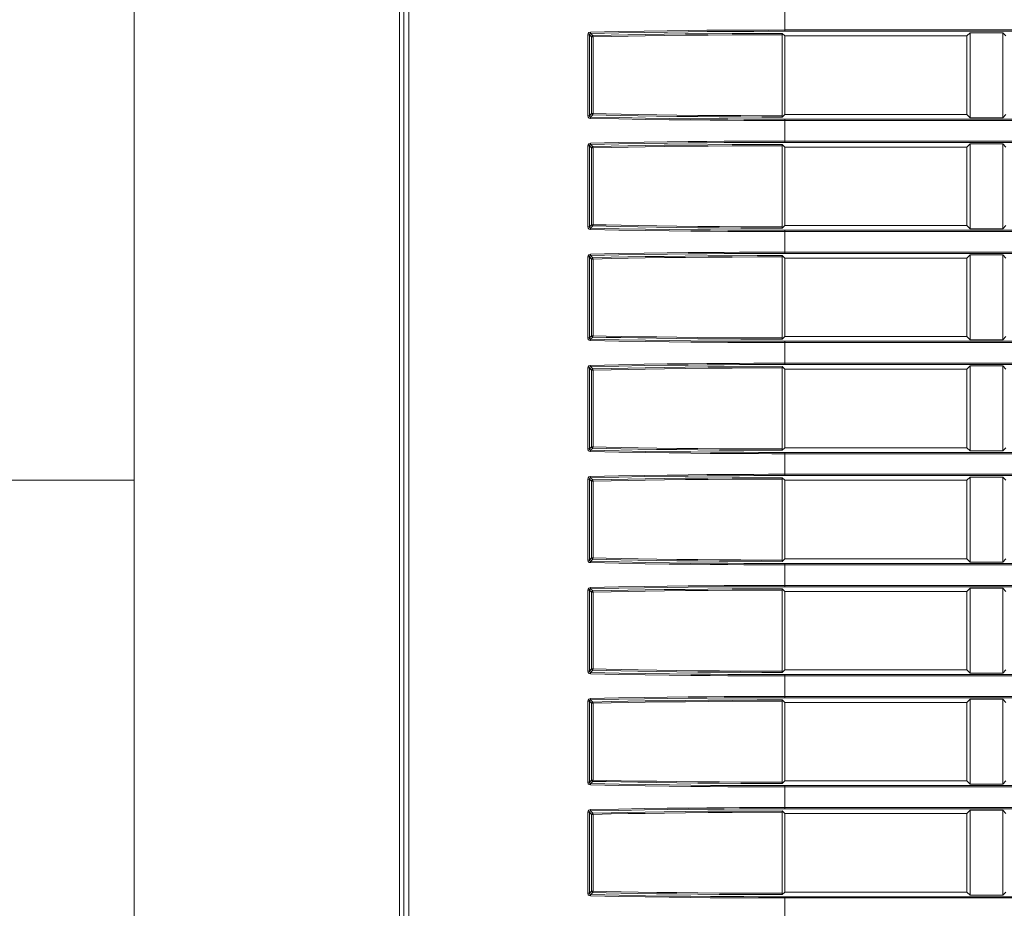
# Model space of a CAD drawing. Header units: millimetres. Extents: x 3925 to 5043, y -86 to 778.
# Tile 113 of 159: x 4680 to 4699, y 267 to 284. Entities that reach past the tile are written whole.
import ezdxf

# ---------------------------------------------------------------- set-up
doc = ezdxf.new("R2010")
doc.units = ezdxf.units.MM
doc.header["$LTSCALE"] = 46.255
doc.layers.add('H30-LEFT-COVDXF_CONTINUOUS_LINE', color=7, linetype='CONTINUOUS')
doc.layers.add('H30K-FRONT-CDXF_CONTINUOUS_LINE', color=7, linetype='CONTINUOUS')

msp = doc.modelspace()

# ---------------------------------------------------------------- linework, layer by layer
at = {"layer": 'H30-LEFT-COVDXF_CONTINUOUS_LINE', "color": 7, "linetype": 'Continuous', "lineweight": 0}
for p, q in [((4687.461, 297.7037), (4687.461, 258.6796)), ((4687.5563, 297.6957), (4687.5563, 258.6904)), ((4694.7786, 284.2056), (4694.7786, 284.6518)), ((4690.9972, 282.5833), (4690.9972, 284.1391)), ((4690.9972, 284.1391), (4691.0269, 284.1391)), ((4691.0269, 282.5833), (4691.0269, 284.1391)), ((4691.0269, 284.1391), (4691.0673, 284.0987)), ((4691.0505, 284.1651), (4691.0922, 284.1235)), ((4694.7299, 284.1649), (4694.7786, 284.1162)), ((4694.7326, 282.5823), (4694.7326, 284.1401)), ((4694.7786, 284.2304), (4717.7792, 284.2304)), ((4694.7786, 284.2056), (4717.7792, 284.2056)), ((4694.7786, 282.6062), (4694.7786, 284.1162)), ((4698.2786, 284.1162), (4694.7786, 284.1162)), ((4698.34, 284.1776), (4698.2786, 284.1162)), ((4698.2786, 284.1162), (4698.2786, 282.6062)), ((4698.34, 282.5448), (4698.34, 284.1776)), ((4698.34, 284.1776), (4698.9672, 284.1776)), ((4698.9672, 284.1776), (4698.9672, 282.5448)), ((4699.0286, 284.1162), (4698.9672, 284.1776)), ((4691.0673, 284.0987), (4691.0673, 282.6237)), ((4691.0673, 284.0987), (4691.097, 284.0987)), ((4691.097, 284.0987), (4691.097, 282.6237)), ((4691.0269, 282.5833), (4691.0673, 282.6237)), ((4691.0505, 282.5573), (4691.0922, 282.5989)), ((4691.0673, 282.6237), (4691.097, 282.6237)), ((4694.7786, 282.6062), (4694.7299, 282.5575)), ((4694.7786, 282.6062), (4698.2786, 282.6062)), ((4698.2786, 282.6062), (4698.34, 282.5448)), ((4698.9672, 282.5448), (4699.0286, 282.6062)), ((4691.0269, 282.5833), (4690.9972, 282.5833)), ((4694.7786, 282.0706), (4694.7786, 282.5168)), ((4717.7792, 282.5168), (4694.7786, 282.5168)), ((4717.7792, 282.492), (4694.7786, 282.492)), ((4698.9672, 282.5448), (4698.34, 282.5448)), ((4691.0505, 282.0301), (4691.0922, 281.9885)), ((4694.7299, 282.0299), (4694.7786, 281.9812)), ((4694.7786, 282.0954), (4717.7792, 282.0954)), ((4694.7786, 282.0706), (4717.7792, 282.0706)), ((4698.34, 282.0426), (4698.2786, 281.9812)), ((4698.34, 280.4098), (4698.34, 282.0426)), ((4698.34, 282.0426), (4698.9672, 282.0426)), ((4698.9672, 282.0426), (4698.9672, 280.4098)), ((4699.0286, 281.9812), (4698.9672, 282.0426)), ((4690.9972, 280.4483), (4690.9972, 282.0041)), ((4690.9972, 282.0041), (4691.0269, 282.0041)), ((4691.0269, 280.4483), (4691.0269, 282.0041)), ((4691.0269, 282.0041), (4691.0673, 281.9637)), ((4691.0673, 281.9637), (4691.0673, 280.4887)), ((4691.0673, 281.9637), (4691.097, 281.9637)), ((4691.097, 281.9637), (4691.097, 280.4887)), ((4694.7326, 280.4473), (4694.7326, 282.0051)), ((4694.7786, 280.4712), (4694.7786, 281.9812)), ((4698.2786, 281.9812), (4694.7786, 281.9812)), ((4698.2786, 281.9812), (4698.2786, 280.4712)), ((4691.0269, 280.4483), (4690.9972, 280.4483)), ((4691.0269, 280.4483), (4691.0673, 280.4887)), ((4691.0505, 280.4223), (4691.0922, 280.4639)), ((4691.0673, 280.4887), (4691.097, 280.4887)), ((4694.7786, 280.4712), (4694.7299, 280.4225)), ((4694.7786, 280.4712), (4698.2786, 280.4712)), ((4694.7786, 279.9356), (4694.7786, 280.3818)), ((4717.7792, 280.3818), (4694.7786, 280.3818)), ((4717.7792, 280.357), (4694.7786, 280.357)), ((4698.2786, 280.4712), (4698.34, 280.4098)), ((4698.9672, 280.4098), (4698.34, 280.4098)), ((4698.9672, 280.4098), (4699.0286, 280.4712)), ((4694.7786, 279.9604), (4717.7792, 279.9604)), ((4690.9972, 278.3133), (4690.9972, 279.8691)), ((4690.9972, 279.8691), (4691.0269, 279.8691)), ((4691.0269, 278.3133), (4691.0269, 279.8691)), ((4691.0269, 279.8691), (4691.0673, 279.8287)), ((4691.0505, 279.8951), (4691.0922, 279.8535)), ((4691.0673, 279.8287), (4691.0673, 278.3537)), ((4691.0673, 279.8287), (4691.097, 279.8287)), ((4691.097, 279.8287), (4691.097, 278.3537)), ((4694.7299, 279.8949), (4694.7786, 279.8462)), ((4694.7326, 278.3123), (4694.7326, 279.8701)), ((4694.7786, 279.9356), (4717.7792, 279.9356)), ((4694.7786, 278.3362), (4694.7786, 279.8462)), ((4698.2786, 279.8462), (4694.7786, 279.8462)), ((4698.34, 279.9076), (4698.2786, 279.8462)), ((4698.2786, 279.8462), (4698.2786, 278.3362)), ((4698.34, 278.2748), (4698.34, 279.9076)), ((4698.34, 279.9076), (4698.9672, 279.9076)), ((4698.9672, 279.9076), (4698.9672, 278.2748)), ((4699.0286, 279.8462), (4698.9672, 279.9076)), ((4691.0269, 278.3133), (4690.9972, 278.3133)), ((4691.0269, 278.3133), (4691.0673, 278.3537)), ((4691.0505, 278.2873), (4691.0922, 278.3289)), ((4691.0673, 278.3537), (4691.097, 278.3537)), ((4694.7786, 278.3362), (4694.7299, 278.2875)), ((4694.7786, 278.3362), (4698.2786, 278.3362)), ((4694.7786, 277.8006), (4694.7786, 278.2468)), ((4717.7792, 278.2468), (4694.7786, 278.2468)), ((4698.2786, 278.3362), (4698.34, 278.2748)), ((4698.9672, 278.2748), (4698.34, 278.2748)), ((4698.9672, 278.2748), (4699.0286, 278.3362)), ((4717.7792, 278.222), (4694.7786, 278.222)), ((4690.9972, 276.1783), (4690.9972, 277.7341)), ((4690.9972, 277.7341), (4691.0269, 277.7341)), ((4691.0269, 276.1783), (4691.0269, 277.7341)), ((4691.0269, 277.7341), (4691.0673, 277.6937)), ((4691.0505, 277.7601), (4691.0922, 277.7185)), ((4691.0673, 277.6937), (4691.0673, 276.2187)), ((4691.0673, 277.6937), (4691.097, 277.6937)), ((4691.097, 277.6937), (4691.097, 276.2187)), ((4694.7299, 277.7599), (4694.7786, 277.7112)), ((4694.7326, 276.1773), (4694.7326, 277.7351)), ((4694.7786, 277.8254), (4717.7792, 277.8254)), ((4694.7786, 277.8006), (4717.7792, 277.8006)), ((4694.7786, 276.2012), (4694.7786, 277.7112)), ((4698.2786, 277.7112), (4694.7786, 277.7112)), ((4698.34, 277.7726), (4698.2786, 277.7112)), ((4698.2786, 277.7112), (4698.2786, 276.2012)), ((4698.34, 276.1398), (4698.34, 277.7726)), ((4698.34, 277.7726), (4698.9672, 277.7726)), ((4698.9672, 277.7726), (4698.9672, 276.1398)), ((4699.0286, 277.7112), (4698.9672, 277.7726)), ((4691.0269, 276.1783), (4690.9972, 276.1783)), ((4691.0269, 276.1783), (4691.0673, 276.2187)), ((4691.0505, 276.1523), (4691.0922, 276.1939)), ((4691.0673, 276.2187), (4691.097, 276.2187)), ((4694.7786, 276.2012), (4694.7299, 276.1525)), ((4694.7786, 276.2012), (4698.2786, 276.2012)), ((4698.2786, 276.2012), (4698.34, 276.1398)), ((4698.9672, 276.1398), (4699.0286, 276.2012)), ((4694.7786, 275.6656), (4694.7786, 276.1118)), ((4717.7792, 276.1118), (4694.7786, 276.1118)), ((4717.7792, 276.087), (4694.7786, 276.087)), ((4698.9672, 276.1398), (4698.34, 276.1398)), ((4690.9972, 274.0433), (4690.9972, 275.5991)), ((4690.9972, 275.5991), (4691.0269, 275.5991)), ((4691.0269, 274.0433), (4691.0269, 275.5991)), ((4691.0269, 275.5991), (4691.0673, 275.5587)), ((4691.0505, 275.6251), (4691.0922, 275.5835)), ((4694.7299, 275.6249), (4694.7786, 275.5762)), ((4694.7326, 274.0423), (4694.7326, 275.6001)), ((4694.7786, 275.6904), (4717.7792, 275.6904)), ((4694.7786, 275.6656), (4717.7792, 275.6656)), ((4698.34, 275.6376), (4698.2786, 275.5762)), ((4698.34, 274.0048), (4698.34, 275.6376)), ((4698.34, 275.6376), (4698.9672, 275.6376)), ((4698.9672, 275.6376), (4698.9672, 274.0048)), ((4699.0286, 275.5762), (4698.9672, 275.6376)), ((4691.0673, 275.5587), (4691.0673, 274.0837)), ((4691.0673, 275.5587), (4691.097, 275.5587)), ((4691.097, 275.5587), (4691.097, 274.0837)), ((4694.7786, 274.0662), (4694.7786, 275.5762)), ((4698.2786, 275.5762), (4694.7786, 275.5762)), ((4698.2786, 275.5762), (4698.2786, 274.0662)), ((4691.0269, 274.0433), (4690.9972, 274.0433)), ((4691.0269, 274.0433), (4691.0673, 274.0837)), ((4691.0505, 274.0173), (4691.0922, 274.0589)), ((4691.0673, 274.0837), (4691.097, 274.0837)), ((4694.7786, 274.0662), (4694.7299, 274.0175)), ((4694.7786, 274.0662), (4698.2786, 274.0662)), ((4694.7786, 273.5306), (4694.7786, 273.9768)), ((4717.7792, 273.9768), (4694.7786, 273.9768)), ((4717.7792, 273.952), (4694.7786, 273.952)), ((4698.2786, 274.0662), (4698.34, 274.0048)), ((4698.9672, 274.0048), (4698.34, 274.0048)), ((4698.9672, 274.0048), (4699.0286, 274.0662)), ((4694.7786, 273.5554), (4717.7792, 273.5554)), ((4694.7786, 273.5306), (4717.7792, 273.5306)), ((4690.9972, 271.9083), (4690.9972, 273.4641)), ((4690.9972, 273.4641), (4691.0269, 273.4641)), ((4691.0269, 271.9083), (4691.0269, 273.4641)), ((4691.0269, 273.4641), (4691.0673, 273.4237)), ((4691.0505, 273.4901), (4691.0922, 273.4485)), ((4691.0673, 273.4237), (4691.0673, 271.9487)), ((4691.0673, 273.4237), (4691.097, 273.4237)), ((4691.097, 273.4237), (4691.097, 271.9487)), ((4694.7299, 273.4899), (4694.7786, 273.4412)), ((4694.7326, 271.9073), (4694.7326, 273.4651)), ((4694.7786, 271.9312), (4694.7786, 273.4412)), ((4698.2786, 273.4412), (4694.7786, 273.4412)), ((4698.34, 273.5026), (4698.2786, 273.4412)), ((4698.2786, 273.4412), (4698.2786, 271.9312)), ((4698.34, 271.8698), (4698.34, 273.5026)), ((4698.34, 273.5026), (4698.9672, 273.5026)), ((4698.9672, 273.5026), (4698.9672, 271.8698)), ((4699.0286, 273.4412), (4698.9672, 273.5026)), ((4691.0269, 271.9083), (4690.9972, 271.9083)), ((4691.0269, 271.9083), (4691.0673, 271.9487)), ((4691.0505, 271.8823), (4691.0922, 271.9239)), ((4691.0673, 271.9487), (4691.097, 271.9487)), ((4694.7786, 271.9312), (4694.7299, 271.8825)), ((4694.7786, 271.9312), (4698.2786, 271.9312)), ((4694.7786, 271.3956), (4694.7786, 271.8418)), ((4717.7792, 271.8418), (4694.7786, 271.8418)), ((4717.7792, 271.817), (4694.7786, 271.817)), ((4698.2786, 271.9312), (4698.34, 271.8698)), ((4698.9672, 271.8698), (4698.34, 271.8698)), ((4698.9672, 271.8698), (4699.0286, 271.9312)), ((4690.9972, 269.7733), (4690.9972, 271.3291)), ((4690.9972, 271.3291), (4691.0269, 271.3291)), ((4691.0269, 269.7733), (4691.0269, 271.3291)), ((4691.0269, 271.3291), (4691.0673, 271.2887)), ((4691.0505, 271.3551), (4691.0922, 271.3135)), ((4691.0673, 271.2887), (4691.0673, 269.8137)), ((4691.0673, 271.2887), (4691.097, 271.2887)), ((4691.097, 271.2887), (4691.097, 269.8137)), ((4694.7299, 271.3549), (4694.7786, 271.3062)), ((4694.7326, 269.7723), (4694.7326, 271.3301)), ((4694.7786, 271.4204), (4717.7792, 271.4204)), ((4694.7786, 271.3956), (4717.7792, 271.3956)), ((4694.7786, 269.7962), (4694.7786, 271.3062)), ((4698.2786, 271.3062), (4694.7786, 271.3062)), ((4698.34, 271.3676), (4698.2786, 271.3062)), ((4698.2786, 271.3062), (4698.2786, 269.7962)), ((4698.34, 269.7348), (4698.34, 271.3676)), ((4698.34, 271.3676), (4698.9672, 271.3676)), ((4698.9672, 271.3676), (4698.9672, 269.7348)), ((4699.0286, 271.3062), (4698.9672, 271.3676)), ((4691.0269, 269.7733), (4690.9972, 269.7733)), ((4691.0269, 269.7733), (4691.0673, 269.8137)), ((4691.0505, 269.7473), (4691.0922, 269.7889)), ((4691.0673, 269.8137), (4691.097, 269.8137)), ((4694.7786, 269.7962), (4694.7299, 269.7475)), ((4694.7786, 269.7962), (4698.2786, 269.7962)), ((4698.2786, 269.7962), (4698.34, 269.7348)), ((4698.9672, 269.7348), (4698.34, 269.7348)), ((4698.9672, 269.7348), (4699.0286, 269.7962)), ((4694.7786, 269.2606), (4694.7786, 269.7068)), ((4717.7792, 269.7068), (4694.7786, 269.7068)), ((4717.7792, 269.682), (4694.7786, 269.682)), ((4690.9972, 267.6383), (4690.9972, 269.1941)), ((4690.9972, 269.1941), (4691.0269, 269.1941)), ((4691.0269, 267.6383), (4691.0269, 269.1941)), ((4691.0269, 269.1941), (4691.0673, 269.1537)), ((4691.0505, 269.2201), (4691.0922, 269.1785)), ((4694.7299, 269.2199), (4694.7786, 269.1712)), ((4694.7326, 267.6373), (4694.7326, 269.1951)), ((4694.7786, 269.2854), (4717.7792, 269.2854)), ((4694.7786, 269.2606), (4717.7792, 269.2606)), ((4694.7786, 267.6612), (4694.7786, 269.1712)), ((4698.2786, 269.1712), (4694.7786, 269.1712)), ((4698.34, 269.2326), (4698.2786, 269.1712)), ((4698.2786, 269.1712), (4698.2786, 267.6612)), ((4698.34, 267.5998), (4698.34, 269.2326)), ((4698.34, 269.2326), (4698.9672, 269.2326)), ((4698.9672, 269.2326), (4698.9672, 267.5998)), ((4699.0286, 269.1712), (4698.9672, 269.2326)), ((4691.0673, 269.1537), (4691.0673, 267.6787)), ((4691.0673, 269.1537), (4691.097, 269.1537)), ((4691.097, 269.1537), (4691.097, 267.6787)), ((4691.0269, 267.6383), (4691.0673, 267.6787)), ((4691.0505, 267.6123), (4691.0922, 267.6539)), ((4691.0673, 267.6787), (4691.097, 267.6787)), ((4694.7786, 267.6612), (4694.7299, 267.6125)), ((4694.7786, 267.6612), (4698.2786, 267.6612)), ((4698.2786, 267.6612), (4698.34, 267.5998)), ((4698.9672, 267.5998), (4699.0286, 267.6612)), ((4691.0269, 267.6383), (4690.9972, 267.6383)), ((4694.7786, 267.1256), (4694.7786, 267.5718)), ((4717.7792, 267.5718), (4694.7786, 267.5718)), ((4717.7792, 267.547), (4694.7786, 267.547)), ((4698.9672, 267.5998), (4698.34, 267.5998))]:
    msp.add_line(p, q, dxfattribs=at)
for points in [[(4690.9972, 284.1391), (4691.0021, 284.1611), (4691.017, 284.1796), (4691.0458, 284.1899)], [(4691.0269, 284.1391), (4691.0291, 284.1503), (4691.0364, 284.1598), (4691.0505, 284.1651)], [(4691.0458, 284.1899), (4691.5887, 284.2016), (4692.0795, 284.2103), (4692.5232, 284.2167), (4692.924, 284.2213), (4693.2862, 284.2246), (4693.6145, 284.2269), (4693.9119, 284.2285), (4694.1884, 284.2295), (4694.4701, 284.2302), (4694.7786, 284.2304)], [(4691.0505, 284.1651), (4691.0483, 284.1693), (4691.0466, 284.1783), (4691.0458, 284.1899)], [(4691.0505, 284.1651), (4691.5926, 284.1768), (4692.0827, 284.1855), (4692.5258, 284.1918), (4692.9261, 284.1965), (4693.2878, 284.1998), (4693.6157, 284.2021), (4693.9128, 284.2037), (4694.189, 284.2047), (4694.4704, 284.2053), (4694.7786, 284.2056)], [(4691.0922, 284.1235), (4691.0799, 284.12), (4691.0708, 284.111), (4691.0673, 284.0987)], [(4694.7299, 284.1649), (4694.2521, 284.1641), (4693.7689, 284.162), (4693.3047, 284.1587), (4692.869, 284.1545), (4692.4652, 284.1494), (4692.0975, 284.1439), (4691.7676, 284.138), (4691.4435, 284.1315), (4691.0922, 284.1235)], [(4691.0922, 284.1235), (4691.0944, 284.1194), (4691.0962, 284.1104), (4691.097, 284.0987)], [(4694.7326, 284.1401), (4694.2551, 284.1393), (4693.7721, 284.1372), (4693.3081, 284.1339), (4692.8726, 284.1297), (4692.4689, 284.1246), (4692.1015, 284.1191), (4691.7718, 284.1132), (4691.448, 284.1067), (4691.097, 284.0987)], [(4694.7299, 284.1649), (4694.7318, 284.1566), (4694.7326, 284.1401)], [(4691.0673, 282.6237), (4691.0708, 282.6114), (4691.0799, 282.6024), (4691.0922, 282.5989)], [(4691.0922, 282.5989), (4691.0944, 282.603), (4691.0962, 282.612), (4691.097, 282.6237)], [(4691.0922, 282.5989), (4691.3469, 282.593), (4691.632, 282.587), (4691.957, 282.5809), (4692.318, 282.5751), (4692.7047, 282.5698), (4693.1081, 282.5654), (4693.521, 282.562), (4693.935, 282.5595), (4694.3394, 282.5581), (4694.7299, 282.5575)], [(4691.097, 282.6237), (4691.3515, 282.6178), (4691.6364, 282.6118), (4691.9612, 282.6057), (4692.322, 282.5999), (4692.7085, 282.5946), (4693.1117, 282.5902), (4693.5244, 282.5868), (4693.9382, 282.5843), (4694.3423, 282.5829), (4694.7326, 282.5823)], [(4691.0457, 282.5325), (4691.0243, 282.5381), (4691.0065, 282.5537), (4690.9972, 282.5833)], [(4691.0505, 282.5573), (4691.0399, 282.5602), (4691.0313, 282.5682), (4691.0269, 282.5833)], [(4694.7786, 282.492), (4694.5313, 282.4921), (4694.274, 282.4926), (4693.9943, 282.4935), (4693.6878, 282.495), (4693.3498, 282.4973), (4692.9755, 282.5006), (4692.5603, 282.5053), (4692.1007, 282.5118), (4691.594, 282.5206), (4691.0457, 282.5325)], [(4691.0458, 282.5325), (4691.0466, 282.5441), (4691.0483, 282.553), (4691.0505, 282.5573)], [(4694.7786, 282.5168), (4694.5315, 282.517), (4694.2746, 282.5174), (4693.9951, 282.5184), (4693.689, 282.5199), (4693.3514, 282.5221), (4692.9775, 282.5254), (4692.5628, 282.5301), (4692.1039, 282.5366), (4691.5979, 282.5455), (4691.0505, 282.5573)], [(4694.7326, 282.5823), (4694.7318, 282.5658), (4694.7299, 282.5575)], [(4690.9972, 282.0041), (4691.0021, 282.0261), (4691.017, 282.0446), (4691.0458, 282.0549)], [(4691.0269, 282.0041), (4691.0291, 282.0153), (4691.0364, 282.0248), (4691.0505, 282.0301)], [(4691.0458, 282.0549), (4691.5887, 282.0666), (4692.0795, 282.0753), (4692.5232, 282.0817), (4692.924, 282.0863), (4693.2862, 282.0896), (4693.6145, 282.0919), (4693.9119, 282.0935), (4694.1884, 282.0945), (4694.4701, 282.0952), (4694.7786, 282.0954)], [(4691.0505, 282.0301), (4691.0483, 282.0343), (4691.0466, 282.0433), (4691.0458, 282.0549)], [(4691.0505, 282.0301), (4691.5926, 282.0418), (4692.0827, 282.0505), (4692.5258, 282.0568), (4692.9261, 282.0615), (4693.2878, 282.0648), (4693.6157, 282.0671), (4693.9128, 282.0687), (4694.189, 282.0697), (4694.4704, 282.0703), (4694.7786, 282.0706)], [(4694.7299, 282.0299), (4694.2521, 282.0291), (4693.7689, 282.027), (4693.3047, 282.0237), (4692.869, 282.0195), (4692.4652, 282.0144), (4692.0975, 282.0089), (4691.7676, 282.003), (4691.4435, 281.9965), (4691.0922, 281.9885)], [(4694.7299, 282.0299), (4694.7318, 282.0216), (4694.7326, 282.0051)], [(4691.0922, 281.9885), (4691.0799, 281.985), (4691.0708, 281.976), (4691.0673, 281.9637)], [(4691.0922, 281.9885), (4691.0944, 281.9844), (4691.0962, 281.9754), (4691.097, 281.9637)], [(4694.7326, 282.0051), (4694.2551, 282.0043), (4693.7721, 282.0022), (4693.3081, 281.9989), (4692.8726, 281.9947), (4692.4689, 281.9896), (4692.1015, 281.9841), (4691.7718, 281.9782), (4691.448, 281.9717), (4691.097, 281.9637)], [(4691.0457, 280.3975), (4691.0243, 280.4031), (4691.0065, 280.4187), (4690.9972, 280.4483)], [(4691.0505, 280.4223), (4691.0399, 280.4252), (4691.0313, 280.4332), (4691.0269, 280.4483)], [(4694.7786, 280.357), (4694.5313, 280.3571), (4694.274, 280.3576), (4693.9943, 280.3585), (4693.6878, 280.36), (4693.3498, 280.3623), (4692.9755, 280.3656), (4692.5603, 280.3703), (4692.1007, 280.3768), (4691.594, 280.3856), (4691.0457, 280.3975)], [(4691.0458, 280.3975), (4691.0466, 280.4091), (4691.0483, 280.418), (4691.0505, 280.4223)], [(4694.7786, 280.3818), (4694.5315, 280.382), (4694.2746, 280.3824), (4693.9951, 280.3834), (4693.689, 280.3849), (4693.3514, 280.3871), (4692.9775, 280.3904), (4692.5628, 280.3951), (4692.1039, 280.4016), (4691.5979, 280.4105), (4691.0505, 280.4223)], [(4691.0673, 280.4887), (4691.0708, 280.4764), (4691.0799, 280.4674), (4691.0922, 280.4639)], [(4691.0922, 280.4639), (4691.0944, 280.468), (4691.0962, 280.477), (4691.097, 280.4887)], [(4691.0922, 280.4639), (4691.3469, 280.458), (4691.632, 280.452), (4691.957, 280.4459), (4692.318, 280.4401), (4692.7047, 280.4348), (4693.1081, 280.4304), (4693.521, 280.427), (4693.935, 280.4245), (4694.3394, 280.4231), (4694.7299, 280.4225)], [(4691.097, 280.4887), (4691.3515, 280.4828), (4691.6364, 280.4768), (4691.9612, 280.4707), (4692.322, 280.4649), (4692.7085, 280.4596), (4693.1117, 280.4552), (4693.5244, 280.4518), (4693.9382, 280.4493), (4694.3423, 280.4479), (4694.7326, 280.4473)], [(4694.7326, 280.4473), (4694.7318, 280.4308), (4694.7299, 280.4225)], [(4691.0458, 279.9199), (4691.5887, 279.9316), (4692.0795, 279.9403), (4692.5232, 279.9467), (4692.924, 279.9513), (4693.2862, 279.9546), (4693.6145, 279.9569), (4693.9119, 279.9585), (4694.1884, 279.9595), (4694.4701, 279.9602), (4694.7786, 279.9604)], [(4690.9972, 279.8691), (4691.0021, 279.8911), (4691.017, 279.9096), (4691.0458, 279.9199)], [(4691.0269, 279.8691), (4691.0291, 279.8803), (4691.0364, 279.8898), (4691.0505, 279.8951)], [(4691.0505, 279.8951), (4691.0483, 279.8993), (4691.0466, 279.9083), (4691.0458, 279.9199)], [(4691.0505, 279.8951), (4691.5926, 279.9068), (4692.0827, 279.9155), (4692.5258, 279.9218), (4692.9261, 279.9265), (4693.2878, 279.9298), (4693.6157, 279.9321), (4693.9128, 279.9337), (4694.189, 279.9347), (4694.4704, 279.9353), (4694.7786, 279.9356)], [(4691.0922, 279.8535), (4691.0799, 279.85), (4691.0708, 279.841), (4691.0673, 279.8287)], [(4694.7299, 279.8949), (4694.2521, 279.8941), (4693.7689, 279.892), (4693.3047, 279.8887), (4692.869, 279.8845), (4692.4652, 279.8794), (4692.0975, 279.8739), (4691.7676, 279.868), (4691.4435, 279.8615), (4691.0922, 279.8535)], [(4691.0922, 279.8535), (4691.0944, 279.8494), (4691.0962, 279.8404), (4691.097, 279.8287)], [(4694.7326, 279.8701), (4694.2551, 279.8693), (4693.7721, 279.8672), (4693.3081, 279.8639), (4692.8726, 279.8597), (4692.4689, 279.8546), (4692.1015, 279.8491), (4691.7718, 279.8432), (4691.448, 279.8367), (4691.097, 279.8287)], [(4694.7299, 279.8949), (4694.7318, 279.8866), (4694.7326, 279.8701)], [(4691.0457, 278.2625), (4691.0243, 278.2681), (4691.0065, 278.2837), (4690.9972, 278.3133)], [(4691.0505, 278.2873), (4691.0399, 278.2902), (4691.0313, 278.2982), (4691.0269, 278.3133)], [(4694.7786, 278.222), (4694.5313, 278.2221), (4694.274, 278.2226), (4693.9943, 278.2235), (4693.6878, 278.225), (4693.3498, 278.2273), (4692.9755, 278.2306), (4692.5603, 278.2353), (4692.1007, 278.2418), (4691.594, 278.2506), (4691.0457, 278.2625)], [(4691.0458, 278.2625), (4691.0466, 278.2741), (4691.0483, 278.283), (4691.0505, 278.2873)], [(4694.7786, 278.2468), (4694.5315, 278.247), (4694.2746, 278.2474), (4693.9951, 278.2484), (4693.689, 278.2499), (4693.3514, 278.2521), (4692.9775, 278.2554), (4692.5628, 278.2601), (4692.1039, 278.2666), (4691.5979, 278.2755), (4691.0505, 278.2873)], [(4691.0673, 278.3537), (4691.0708, 278.3414), (4691.0799, 278.3324), (4691.0922, 278.3289)], [(4691.0922, 278.3289), (4691.0944, 278.333), (4691.0962, 278.342), (4691.097, 278.3537)], [(4691.0922, 278.3289), (4691.3469, 278.323), (4691.632, 278.317), (4691.957, 278.3109), (4692.318, 278.3051), (4692.7047, 278.2998), (4693.1081, 278.2954), (4693.521, 278.292), (4693.935, 278.2895), (4694.3394, 278.2881), (4694.7299, 278.2875)], [(4691.097, 278.3537), (4691.3515, 278.3478), (4691.6364, 278.3418), (4691.9612, 278.3357), (4692.322, 278.3299), (4692.7085, 278.3246), (4693.1117, 278.3202), (4693.5244, 278.3168), (4693.9382, 278.3143), (4694.3423, 278.3129), (4694.7326, 278.3123)], [(4694.7326, 278.3123), (4694.7318, 278.2958), (4694.7299, 278.2875)], [(4690.9972, 277.7341), (4691.0021, 277.7561), (4691.017, 277.7746), (4691.0458, 277.7849)], [(4691.0269, 277.7341), (4691.0291, 277.7453), (4691.0364, 277.7548), (4691.0505, 277.7601)], [(4691.0458, 277.7849), (4691.5887, 277.7966), (4692.0795, 277.8053), (4692.5232, 277.8117), (4692.924, 277.8163), (4693.2862, 277.8196), (4693.6145, 277.8219), (4693.9119, 277.8235), (4694.1884, 277.8245), (4694.4701, 277.8252), (4694.7786, 277.8254)], [(4691.0505, 277.7601), (4691.0483, 277.7643), (4691.0466, 277.7733), (4691.0458, 277.7849)], [(4691.0505, 277.7601), (4691.5926, 277.7718), (4692.0827, 277.7805), (4692.5258, 277.7868), (4692.9261, 277.7915), (4693.2878, 277.7948), (4693.6157, 277.7971), (4693.9128, 277.7987), (4694.189, 277.7997), (4694.4704, 277.8003), (4694.7786, 277.8006)], [(4691.0922, 277.7185), (4691.0799, 277.715), (4691.0708, 277.706), (4691.0673, 277.6937)], [(4694.7299, 277.7599), (4694.2521, 277.7591), (4693.7689, 277.757), (4693.3047, 277.7537), (4692.869, 277.7495), (4692.4652, 277.7444), (4692.0975, 277.7389), (4691.7676, 277.733), (4691.4435, 277.7265), (4691.0922, 277.7185)], [(4691.0922, 277.7185), (4691.0944, 277.7144), (4691.0962, 277.7054), (4691.097, 277.6937)], [(4694.7326, 277.7351), (4694.2551, 277.7343), (4693.7721, 277.7322), (4693.3081, 277.7289), (4692.8726, 277.7247), (4692.4689, 277.7196), (4692.1015, 277.7141), (4691.7718, 277.7082), (4691.448, 277.7017), (4691.097, 277.6937)], [(4694.7299, 277.7599), (4694.7318, 277.7516), (4694.7326, 277.7351)], [(4691.0457, 276.1275), (4691.0243, 276.1331), (4691.0065, 276.1487), (4690.9972, 276.1783)], [(4691.0505, 276.1523), (4691.0399, 276.1552), (4691.0313, 276.1632), (4691.0269, 276.1783)], [(4691.0673, 276.2187), (4691.0708, 276.2064), (4691.0799, 276.1974), (4691.0922, 276.1939)], [(4691.0922, 276.1939), (4691.0944, 276.198), (4691.0962, 276.207), (4691.097, 276.2187)], [(4691.0922, 276.1939), (4691.3469, 276.188), (4691.632, 276.182), (4691.957, 276.1759), (4692.318, 276.1701), (4692.7047, 276.1648), (4693.1081, 276.1604), (4693.521, 276.157), (4693.935, 276.1545), (4694.3394, 276.1531), (4694.7299, 276.1525)], [(4691.097, 276.2187), (4691.3515, 276.2128), (4691.6364, 276.2068), (4691.9612, 276.2007), (4692.322, 276.1949), (4692.7085, 276.1896), (4693.1117, 276.1852), (4693.5244, 276.1818), (4693.9382, 276.1793), (4694.3423, 276.1779), (4694.7326, 276.1773)], [(4694.7326, 276.1773), (4694.7318, 276.1608), (4694.7299, 276.1525)], [(4694.7786, 276.087), (4694.5313, 276.0871), (4694.274, 276.0876), (4693.9943, 276.0885), (4693.6878, 276.09), (4693.3498, 276.0923), (4692.9755, 276.0956), (4692.5603, 276.1003), (4692.1007, 276.1068), (4691.594, 276.1156), (4691.0457, 276.1275)], [(4691.0458, 276.1275), (4691.0466, 276.1391), (4691.0483, 276.148), (4691.0505, 276.1523)], [(4694.7786, 276.1118), (4694.5315, 276.112), (4694.2746, 276.1124), (4693.9951, 276.1134), (4693.689, 276.1149), (4693.3514, 276.1171), (4692.9775, 276.1204), (4692.5628, 276.1251), (4692.1039, 276.1316), (4691.5979, 276.1405), (4691.0505, 276.1523)], [(4690.9972, 275.5991), (4691.0021, 275.6211), (4691.017, 275.6396), (4691.0458, 275.6499)], [(4691.0269, 275.5991), (4691.0291, 275.6103), (4691.0364, 275.6198), (4691.0505, 275.6251)], [(4691.0458, 275.6499), (4691.5887, 275.6616), (4692.0795, 275.6703), (4692.5232, 275.6767), (4692.924, 275.6813), (4693.2862, 275.6846), (4693.6145, 275.6869), (4693.9119, 275.6885), (4694.1884, 275.6895), (4694.4701, 275.6902), (4694.7786, 275.6904)], [(4691.0505, 275.6251), (4691.0483, 275.6293), (4691.0466, 275.6383), (4691.0458, 275.6499)], [(4691.0505, 275.6251), (4691.5926, 275.6368), (4692.0827, 275.6455), (4692.5258, 275.6518), (4692.9261, 275.6565), (4693.2878, 275.6598), (4693.6157, 275.6621), (4693.9128, 275.6637), (4694.189, 275.6647), (4694.4704, 275.6653), (4694.7786, 275.6656)], [(4694.7299, 275.6249), (4694.2521, 275.6241), (4693.7689, 275.622), (4693.3047, 275.6187), (4692.869, 275.6145), (4692.4652, 275.6094), (4692.0975, 275.6039), (4691.7676, 275.598), (4691.4435, 275.5915), (4691.0922, 275.5835)], [(4694.7326, 275.6001), (4694.2551, 275.5993), (4693.7721, 275.5972), (4693.3081, 275.5939), (4692.8726, 275.5897), (4692.4689, 275.5846), (4692.1015, 275.5791), (4691.7718, 275.5732), (4691.448, 275.5667), (4691.097, 275.5587)], [(4694.7299, 275.6249), (4694.7318, 275.6166), (4694.7326, 275.6001)], [(4691.0922, 275.5835), (4691.0799, 275.58), (4691.0708, 275.571), (4691.0673, 275.5587)], [(4691.0922, 275.5835), (4691.0944, 275.5794), (4691.0962, 275.5704), (4691.097, 275.5587)], [(4691.0457, 273.9925), (4691.0243, 273.9981), (4691.0065, 274.0137), (4690.9972, 274.0433)], [(4691.0505, 274.0173), (4691.0399, 274.0202), (4691.0313, 274.0282), (4691.0269, 274.0433)], [(4694.7786, 273.952), (4694.5313, 273.9521), (4694.274, 273.9526), (4693.9943, 273.9535), (4693.6878, 273.955), (4693.3498, 273.9573), (4692.9755, 273.9606), (4692.5603, 273.9653), (4692.1007, 273.9718), (4691.594, 273.9806), (4691.0457, 273.9925)], [(4691.0458, 273.9925), (4691.0466, 274.0041), (4691.0483, 274.013), (4691.0505, 274.0173)], [(4694.7786, 273.9768), (4694.5315, 273.977), (4694.2746, 273.9774), (4693.9951, 273.9784), (4693.689, 273.9799), (4693.3514, 273.9821), (4692.9775, 273.9854), (4692.5628, 273.9901), (4692.1039, 273.9966), (4691.5979, 274.0055), (4691.0505, 274.0173)], [(4691.0673, 274.0837), (4691.0708, 274.0714), (4691.0799, 274.0624), (4691.0922, 274.0589)], [(4691.0922, 274.0589), (4691.0944, 274.063), (4691.0962, 274.072), (4691.097, 274.0837)], [(4691.0922, 274.0589), (4691.3469, 274.053), (4691.632, 274.047), (4691.957, 274.0409), (4692.318, 274.0351), (4692.7047, 274.0298), (4693.1081, 274.0254), (4693.521, 274.022), (4693.935, 274.0195), (4694.3394, 274.0181), (4694.7299, 274.0175)], [(4691.097, 274.0837), (4691.3515, 274.0778), (4691.6364, 274.0718), (4691.9612, 274.0657), (4692.322, 274.0599), (4692.7085, 274.0546), (4693.1117, 274.0502), (4693.5244, 274.0468), (4693.9382, 274.0443), (4694.3423, 274.0429), (4694.7326, 274.0423)], [(4694.7326, 274.0423), (4694.7318, 274.0258), (4694.7299, 274.0175)], [(4691.0458, 273.5149), (4691.5887, 273.5266), (4692.0795, 273.5353), (4692.5232, 273.5417), (4692.924, 273.5463), (4693.2862, 273.5496), (4693.6145, 273.5519), (4693.9119, 273.5535), (4694.1884, 273.5545), (4694.4701, 273.5552), (4694.7786, 273.5554)], [(4691.0505, 273.4901), (4691.5926, 273.5018), (4692.0827, 273.5105), (4692.5258, 273.5168), (4692.9261, 273.5215), (4693.2878, 273.5248), (4693.6157, 273.5271), (4693.9128, 273.5287), (4694.189, 273.5297), (4694.4704, 273.5303), (4694.7786, 273.5306)], [(4690.9972, 273.4641), (4691.0021, 273.4861), (4691.017, 273.5046), (4691.0458, 273.5149)], [(4691.0269, 273.4641), (4691.0291, 273.4753), (4691.0364, 273.4848), (4691.0505, 273.4901)], [(4691.0505, 273.4901), (4691.0483, 273.4943), (4691.0466, 273.5033), (4691.0458, 273.5149)], [(4691.0922, 273.4485), (4691.0799, 273.445), (4691.0708, 273.436), (4691.0673, 273.4237)], [(4694.7299, 273.4899), (4694.2521, 273.4891), (4693.7689, 273.487), (4693.3047, 273.4837), (4692.869, 273.4795), (4692.4652, 273.4744), (4692.0975, 273.4689), (4691.7676, 273.463), (4691.4435, 273.4565), (4691.0922, 273.4485)], [(4691.0922, 273.4485), (4691.0944, 273.4444), (4691.0962, 273.4354), (4691.097, 273.4237)], [(4694.7326, 273.4651), (4694.2551, 273.4643), (4693.7721, 273.4622), (4693.3081, 273.4589), (4692.8726, 273.4547), (4692.4689, 273.4496), (4692.1015, 273.4441), (4691.7718, 273.4382), (4691.448, 273.4317), (4691.097, 273.4237)], [(4694.7299, 273.4899), (4694.7318, 273.4816), (4694.7326, 273.4651)], [(4691.0457, 271.8575), (4691.0243, 271.8631), (4691.0065, 271.8787), (4690.9972, 271.9083)], [(4691.0505, 271.8823), (4691.0399, 271.8852), (4691.0313, 271.8932), (4691.0269, 271.9083)], [(4694.7786, 271.817), (4694.5313, 271.8171), (4694.274, 271.8176), (4693.9943, 271.8185), (4693.6878, 271.82), (4693.3498, 271.8223), (4692.9755, 271.8256), (4692.5603, 271.8303), (4692.1007, 271.8368), (4691.594, 271.8456), (4691.0457, 271.8575)], [(4691.0458, 271.8575), (4691.0466, 271.8691), (4691.0483, 271.878), (4691.0505, 271.8823)], [(4694.7786, 271.8418), (4694.5315, 271.842), (4694.2746, 271.8424), (4693.9951, 271.8434), (4693.689, 271.8449), (4693.3514, 271.8471), (4692.9775, 271.8504), (4692.5628, 271.8551), (4692.1039, 271.8616), (4691.5979, 271.8705), (4691.0505, 271.8823)], [(4691.0673, 271.9487), (4691.0708, 271.9364), (4691.0799, 271.9274), (4691.0922, 271.9239)], [(4691.0922, 271.9239), (4691.0944, 271.928), (4691.0962, 271.937), (4691.097, 271.9487)], [(4691.0922, 271.9239), (4691.3469, 271.918), (4691.632, 271.912), (4691.957, 271.9059), (4692.318, 271.9001), (4692.7047, 271.8948), (4693.1081, 271.8904), (4693.521, 271.887), (4693.935, 271.8845), (4694.3394, 271.8831), (4694.7299, 271.8825)], [(4691.097, 271.9487), (4691.3515, 271.9428), (4691.6364, 271.9368), (4691.9612, 271.9307), (4692.322, 271.9249), (4692.7085, 271.9196), (4693.1117, 271.9152), (4693.5244, 271.9118), (4693.9382, 271.9093), (4694.3423, 271.9079), (4694.7326, 271.9073)], [(4694.7326, 271.9073), (4694.7318, 271.8908), (4694.7299, 271.8825)], [(4690.9972, 271.3291), (4691.0021, 271.3511), (4691.017, 271.3696), (4691.0458, 271.3799)], [(4691.0269, 271.3291), (4691.0291, 271.3403), (4691.0364, 271.3498), (4691.0505, 271.3551)], [(4691.0458, 271.3799), (4691.5887, 271.3916), (4692.0795, 271.4003), (4692.5232, 271.4067), (4692.924, 271.4113), (4693.2862, 271.4146), (4693.6145, 271.4169), (4693.9119, 271.4185), (4694.1884, 271.4195), (4694.4701, 271.4202), (4694.7786, 271.4204)], [(4691.0505, 271.3551), (4691.0483, 271.3593), (4691.0466, 271.3683), (4691.0458, 271.3799)], [(4691.0505, 271.3551), (4691.5926, 271.3668), (4692.0827, 271.3755), (4692.5258, 271.3818), (4692.9261, 271.3865), (4693.2878, 271.3898), (4693.6157, 271.3921), (4693.9128, 271.3937), (4694.189, 271.3947), (4694.4704, 271.3953), (4694.7786, 271.3956)], [(4691.0922, 271.3135), (4691.0799, 271.31), (4691.0708, 271.301), (4691.0673, 271.2887)], [(4694.7299, 271.3549), (4694.2521, 271.3541), (4693.7689, 271.352), (4693.3047, 271.3487), (4692.869, 271.3445), (4692.4652, 271.3394), (4692.0975, 271.3339), (4691.7676, 271.328), (4691.4435, 271.3215), (4691.0922, 271.3135)], [(4691.0922, 271.3135), (4691.0944, 271.3094), (4691.0962, 271.3004), (4691.097, 271.2887)], [(4694.7326, 271.3301), (4694.2551, 271.3293), (4693.7721, 271.3272), (4693.3081, 271.3239), (4692.8726, 271.3197), (4692.4689, 271.3146), (4692.1015, 271.3091), (4691.7718, 271.3032), (4691.448, 271.2967), (4691.097, 271.2887)], [(4694.7299, 271.3549), (4694.7318, 271.3466), (4694.7326, 271.3301)], [(4691.0457, 269.7225), (4691.0243, 269.7281), (4691.0065, 269.7437), (4690.9972, 269.7733)], [(4691.0505, 269.7473), (4691.0399, 269.7502), (4691.0313, 269.7582), (4691.0269, 269.7733)], [(4691.0458, 269.7225), (4691.0466, 269.7341), (4691.0483, 269.743), (4691.0505, 269.7473)], [(4694.7786, 269.7068), (4694.5315, 269.707), (4694.2746, 269.7074), (4693.9951, 269.7084), (4693.689, 269.7099), (4693.3514, 269.7121), (4692.9775, 269.7154), (4692.5628, 269.7201), (4692.1039, 269.7266), (4691.5979, 269.7355), (4691.0505, 269.7473)], [(4691.0673, 269.8137), (4691.0708, 269.8014), (4691.0799, 269.7924), (4691.0922, 269.7889)], [(4691.0922, 269.7889), (4691.0944, 269.793), (4691.0962, 269.802), (4691.097, 269.8137)], [(4691.0922, 269.7889), (4691.3469, 269.783), (4691.632, 269.777), (4691.957, 269.7709), (4692.318, 269.7651), (4692.7047, 269.7598), (4693.1081, 269.7554), (4693.521, 269.752), (4693.935, 269.7495), (4694.3394, 269.7481), (4694.7299, 269.7475)], [(4691.097, 269.8137), (4691.3515, 269.8078), (4691.6364, 269.8018), (4691.9612, 269.7957), (4692.322, 269.7899), (4692.7085, 269.7846), (4693.1117, 269.7802), (4693.5244, 269.7768), (4693.9382, 269.7743), (4694.3423, 269.7729), (4694.7326, 269.7723)], [(4694.7326, 269.7723), (4694.7318, 269.7558), (4694.7299, 269.7475)], [(4694.7786, 269.682), (4694.5313, 269.6821), (4694.274, 269.6826), (4693.9943, 269.6835), (4693.6878, 269.685), (4693.3498, 269.6873), (4692.9755, 269.6906), (4692.5603, 269.6953), (4692.1007, 269.7018), (4691.594, 269.7106), (4691.0457, 269.7225)], [(4690.9972, 269.1941), (4691.0021, 269.2161), (4691.017, 269.2346), (4691.0458, 269.2449)], [(4691.0269, 269.1941), (4691.0291, 269.2053), (4691.0364, 269.2148), (4691.0505, 269.2201)], [(4691.0458, 269.2449), (4691.5887, 269.2566), (4692.0795, 269.2653), (4692.5232, 269.2717), (4692.924, 269.2763), (4693.2862, 269.2796), (4693.6145, 269.2819), (4693.9119, 269.2835), (4694.1884, 269.2845), (4694.4701, 269.2852), (4694.7786, 269.2854)], [(4691.0505, 269.2201), (4691.0483, 269.2243), (4691.0466, 269.2333), (4691.0458, 269.2449)], [(4691.0505, 269.2201), (4691.5926, 269.2318), (4692.0827, 269.2405), (4692.5258, 269.2468), (4692.9261, 269.2515), (4693.2878, 269.2548), (4693.6157, 269.2571), (4693.9128, 269.2587), (4694.189, 269.2597), (4694.4704, 269.2603), (4694.7786, 269.2606)], [(4691.0922, 269.1785), (4691.0799, 269.175), (4691.0708, 269.166), (4691.0673, 269.1537)], [(4694.7299, 269.2199), (4694.2521, 269.2191), (4693.7689, 269.217), (4693.3047, 269.2137), (4692.869, 269.2095), (4692.4652, 269.2044), (4692.0975, 269.1989), (4691.7676, 269.193), (4691.4435, 269.1865), (4691.0922, 269.1785)], [(4691.0922, 269.1785), (4691.0944, 269.1744), (4691.0962, 269.1654), (4691.097, 269.1537)], [(4694.7326, 269.1951), (4694.2551, 269.1943), (4693.7721, 269.1922), (4693.3081, 269.1889), (4692.8726, 269.1847), (4692.4689, 269.1796), (4692.1015, 269.1741), (4691.7718, 269.1682), (4691.448, 269.1617), (4691.097, 269.1537)], [(4694.7299, 269.2199), (4694.7318, 269.2116), (4694.7326, 269.1951)], [(4691.0673, 267.6787), (4691.0708, 267.6664), (4691.0799, 267.6574), (4691.0922, 267.6539)], [(4691.0922, 267.6539), (4691.0944, 267.658), (4691.0962, 267.667), (4691.097, 267.6787)], [(4691.0922, 267.6539), (4691.3469, 267.648), (4691.632, 267.642), (4691.957, 267.6359), (4692.318, 267.6301), (4692.7047, 267.6248), (4693.1081, 267.6204), (4693.521, 267.617), (4693.935, 267.6145), (4694.3394, 267.6131), (4694.7299, 267.6125)], [(4691.097, 267.6787), (4691.3515, 267.6728), (4691.6364, 267.6668), (4691.9612, 267.6607), (4692.322, 267.6549), (4692.7085, 267.6496), (4693.1117, 267.6452), (4693.5244, 267.6418), (4693.9382, 267.6393), (4694.3423, 267.6379), (4694.7326, 267.6373)], [(4691.0457, 267.5875), (4691.0243, 267.5931), (4691.0065, 267.6087), (4690.9972, 267.6383)], [(4691.0505, 267.6123), (4691.0399, 267.6152), (4691.0313, 267.6232), (4691.0269, 267.6383)], [(4694.7786, 267.547), (4694.5313, 267.5471), (4694.274, 267.5476), (4693.9943, 267.5485), (4693.6878, 267.55), (4693.3498, 267.5523), (4692.9755, 267.5556), (4692.5603, 267.5603), (4692.1007, 267.5668), (4691.594, 267.5756), (4691.0457, 267.5875)], [(4691.0458, 267.5875), (4691.0466, 267.5991), (4691.0483, 267.608), (4691.0505, 267.6123)], [(4694.7786, 267.5718), (4694.5315, 267.572), (4694.2746, 267.5724), (4693.9951, 267.5734), (4693.689, 267.5749), (4693.3514, 267.5771), (4692.9775, 267.5804), (4692.5628, 267.5851), (4692.1039, 267.5916), (4691.5979, 267.6005), (4691.0505, 267.6123)], [(4694.7326, 267.6373), (4694.7318, 267.6208), (4694.7299, 267.6125)]]:
    msp.add_lwpolyline(points, dxfattribs=at)
at = {"layer": 'H30K-FRONT-CDXF_CONTINUOUS_LINE', "color": 7, "linetype": 'Continuous', "lineweight": 0}
for p, q in [((4682.2786, 258.6766), (4682.2786, 298.3287)), ((4687.3812, 258.6761), (4687.3812, 298.3287))]:
    msp.add_line(p, q, dxfattribs=at)
msp.add_lwpolyline([(4682.2786, 275.5787), (4680.6493, 275.5787), (4677.3188, 275.5786)], dxfattribs=at)

doc.saveas('drawing.dxf')
